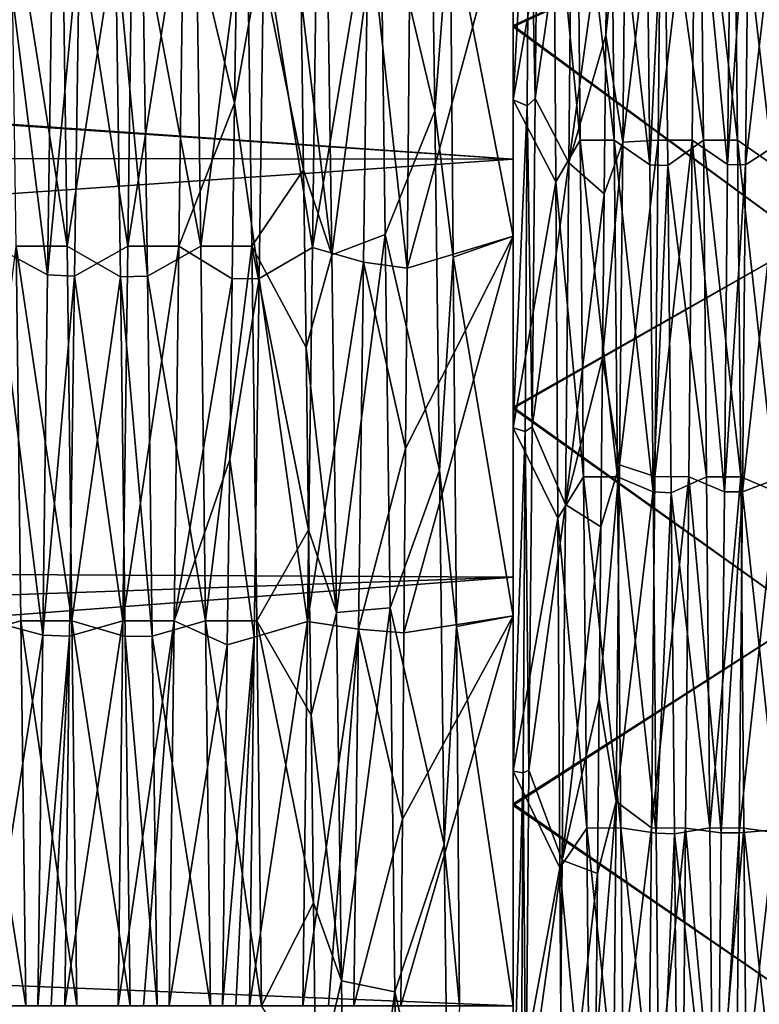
# Model space of a CAD drawing. Header units: millimetres. Extents: x -27 to 78, y -1 to 325.
# Tile 73 of 128: x 46.99 to 53, y 66.41 to 74.41. Entities that reach past the tile are written whole.
import ezdxf

# ---------------------------------------------------------------- set-up
doc = ezdxf.new("R2010")
doc.units = ezdxf.units.MM
doc.header["$LTSCALE"] = 65.185185
for name, color, linetype in [('105', 7, 'CONTINUOUS'), ('106', 7, 'CONTINUOUS'), ('115', 7, 'CONTINUOUS'), ('116', 7, 'CONTINUOUS'), ('117', 7, 'CONTINUOUS'), ('118', 7, 'CONTINUOUS'), ('120', 7, 'CONTINUOUS'), ('121', 7, 'CONTINUOUS'), ('122', 7, 'CONTINUOUS'), ('123', 7, 'CONTINUOUS'), ('14', 7, 'CONTINUOUS'), ('20', 7, 'CONTINUOUS'), ('207', 7, 'CONTINUOUS'), ('213', 7, 'CONTINUOUS'), ('214', 7, 'CONTINUOUS'), ('22', 7, 'CONTINUOUS'), ('226', 7, 'CONTINUOUS'), ('228', 7, 'CONTINUOUS'), ('229', 7, 'CONTINUOUS'), ('34', 7, 'CONTINUOUS'), ('37', 7, 'CONTINUOUS'), ('38', 7, 'CONTINUOUS'), ('39', 7, 'CONTINUOUS')]:
    doc.layers.add(name, color=color, linetype=linetype)

msp = doc.modelspace()

# ---------------------------------------------------------------- linework, layer by layer
at = {"layer": '105', "color": 7, "linetype": 'CONTINUOUS', "true_color": 0x96918c}
for points in [[(52.0847, 75.6984, 14.2316), (52.2311, 75.6922, 14.2357), (52.111, 73.2291, 15.568), (52.0847, 75.6984, 14.2316)], [(52.2311, 75.6922, 14.2357), (52.2575, 73.2228, 15.5708), (52.111, 73.2291, 15.568), (52.2311, 75.6922, 14.2357)], [(52.111, 73.2291, 15.568), (52.2575, 73.2228, 15.5708), (52.1374, 70.5735, 16.4798), (52.111, 73.2291, 15.568)], [(52.2575, 73.2228, 15.5708), (52.2838, 70.5672, 16.4813), (52.1374, 70.5735, 16.4798), (52.2575, 73.2228, 15.5708)], [(52.1374, 70.5735, 16.4798), (52.2838, 70.5672, 16.4813), (52.1636, 67.804, 16.9419), (52.1374, 70.5735, 16.4798)], [(52.2838, 70.5672, 16.4813), (52.3101, 67.7978, 16.9424), (52.1636, 67.804, 16.9419), (52.2838, 70.5672, 16.4813)], [(52.1636, 67.804, 16.9419), (52.3101, 67.7978, 16.9424), (52.19, 64.9961, 16.9419), (52.1636, 67.804, 16.9419)], [(52.3101, 67.7978, 16.9424), (52.3364, 64.9904, 16.9415), (52.19, 64.9961, 16.9419), (52.3101, 67.7978, 16.9424)]]:
    msp.add_3dface(points, dxfattribs=at)
at = {"layer": '106', "color": 7, "linetype": 'CONTINUOUS', "true_color": 0x96918c}
for points in [[(51.8909, 73.4122, -15.4864), (51.9169, 75.8427, -14.1363), (51.7535, 74.2819, -15.0624), (51.8909, 73.4122, -15.4864)], [(51.7535, 74.2819, -15.0624), (51.9169, 75.8427, -14.1363), (51.7669, 75.5138, -14.3505), (51.7535, 74.2819, -15.0624)], [(51.7402, 72.9945, -15.6688), (51.8909, 73.4122, -15.4864), (51.7535, 74.2819, -15.0624), (51.7402, 72.9945, -15.6688)], [(51.8648, 70.7942, -16.4223), (51.8909, 73.4122, -15.4864), (51.7269, 71.6606, -16.1656), (51.8648, 70.7942, -16.4223)], [(51.7269, 71.6606, -16.1656), (51.8909, 73.4122, -15.4864), (51.7402, 72.9945, -15.6688), (51.7269, 71.6606, -16.1656)], [(51.7136, 70.2894, -16.5491), (51.8648, 70.7942, -16.4223), (51.7269, 71.6606, -16.1656), (51.7136, 70.2894, -16.5491)], [(51.8388, 68.0587, -16.9189), (51.8648, 70.7942, -16.4223), (51.7002, 68.8908, -16.8165), (51.8388, 68.0587, -16.9189)], [(51.7002, 68.8908, -16.8165), (51.8648, 70.7942, -16.4223), (51.7136, 70.2894, -16.5491), (51.7002, 68.8908, -16.8165)], [(51.6869, 67.4746, -16.966), (51.8388, 68.0587, -16.9189), (51.7002, 68.8908, -16.8165), (51.6869, 67.4746, -16.966)], [(51.8127, 65.2788, -16.963), (51.8388, 68.0587, -16.9189), (51.6736, 66.0509, -16.9964), (51.8127, 65.2788, -16.963)], [(51.6736, 66.0509, -16.9964), (51.8388, 68.0587, -16.9189), (51.6869, 67.4746, -16.966), (51.6736, 66.0509, -16.9964)]]:
    msp.add_3dface(points, dxfattribs=at)
at = {"layer": '115', "color": 7, "linetype": 'CONTINUOUS', "true_color": 0x96918c}
for points in [[(51, 73.7577, 15.8781), (51, 75.5621, 16.9297), (51, 76.2281, 14.4795), (51, 73.7577, 15.8781)], [(51, 76.2281, -14.4796), (51, 75.5621, -16.9297), (51, 73.7577, -15.8781), (51, 76.2281, -14.4796)], [(51, 72.6503, 18.207), (51, 75.5621, 16.9297), (51, 73.7577, 15.8781), (51, 72.6503, 18.207)], [(51, 75.5621, -16.9297), (51, 72.6503, -18.207), (51, 73.7577, -15.8781), (51, 75.5621, -16.9297)], [(51, 71.0937, 16.8588), (51, 72.6503, 18.207), (51, 73.7577, 15.8781), (51, 71.0937, 16.8588)], [(51, 73.7577, -15.8781), (51, 72.6503, -18.207), (51, 71.0937, -16.8588), (51, 73.7577, -15.8781)], [(51, 69.5685, 18.9874), (51, 72.6503, 18.207), (51, 71.0937, 16.8588), (51, 69.5685, 18.9874)], [(51, 72.6503, -18.207), (51, 69.5685, -18.9874), (51, 71.0937, -16.8588), (51, 72.6503, -18.207)], [(51, 68.305, 17.396), (51, 69.5685, 18.9874), (51, 71.0937, 16.8588), (51, 68.305, 17.396)], [(51, 71.0937, -16.8588), (51, 69.5685, -18.9874), (51, 68.305, -17.396), (51, 71.0937, -16.8588)], [(51, 69.5685, -18.9874), (51, 66.4, -19.25), (51, 68.305, -17.396), (51, 69.5685, -18.9874)], [(51, 66.4, 19.25), (51, 69.5685, 18.9874), (51, 68.305, 17.396), (51, 66.4, 19.25)], [(51, 68.305, -17.396), (51, 66.4, -19.25), (51, 65.4684, -17.4751), (51, 68.305, -17.396)], [(51, 65.4684, 17.4751), (51, 66.4, 19.25), (51, 68.305, 17.396), (51, 65.4684, 17.4751)]]:
    msp.add_3dface(points, dxfattribs=at)
at = {"layer": '116', "color": 7, "linetype": 'CONTINUOUS', "true_color": 0x96918c}
for points in [[(51, 74.36, -19.3245), (51, 75.8544, -18.6388), (53.3818, 75.4516, -18.5674), (51, 74.36, -19.3245)], [(53.3818, 72.6086, -19.7011), (51, 74.36, -19.3245), (53.3818, 75.4516, -18.5674), (53.3818, 72.6086, -19.7011)], [(51, 71.2625, -20.3264), (51, 74.36, -19.3245), (53.3818, 72.6086, -19.7011), (51, 71.2625, -20.3264)], [(53.3818, 69.5591, -20.4128), (51, 71.2625, -20.3264), (53.3818, 72.6086, -19.7011), (53.3818, 69.5591, -20.4128)], [(51, 68.0408, -20.8349), (51, 71.2625, -20.3264), (53.3818, 69.5591, -20.4128), (51, 68.0408, -20.8349)], [(53.3818, 66.4, -20.6564), (51, 68.0408, -20.8349), (53.3818, 69.5591, -20.4128), (53.3818, 66.4, -20.6564)], [(51, 64.7731, -20.836), (51, 68.0408, -20.8349), (53.3818, 66.4, -20.6564), (51, 64.7731, -20.836)]]:
    msp.add_3dface(points, dxfattribs=at)
at = {"layer": '117', "color": 7, "linetype": 'CONTINUOUS', "true_color": 0x96918c}
for points in [[(51, 75.8452, 18.6434), (51, 74.35, 19.3286), (53.3818, 75.4516, 18.5674), (51, 75.8452, 18.6434)], [(53.3818, 75.4516, 18.5674), (51, 74.35, 19.3286), (53.3818, 72.6086, 19.7011), (53.3818, 75.4516, 18.5674)], [(51, 74.35, 19.3286), (51, 71.2505, 20.3292), (53.3818, 72.6086, 19.7011), (51, 74.35, 19.3286)], [(53.3818, 72.6086, 19.7011), (51, 71.2505, 20.3292), (53.3818, 69.5591, 20.4128), (53.3818, 72.6086, 19.7011)], [(51, 71.2505, 20.3292), (51, 68.0269, 20.836), (53.3818, 69.5591, 20.4128), (51, 71.2505, 20.3292)], [(53.3818, 69.5591, 20.4128), (51, 68.0269, 20.836), (53.3818, 66.4, 20.6564), (53.3818, 69.5591, 20.4128)], [(51, 68.0269, 20.836), (51, 64.7592, 20.8349), (53.3818, 66.4, 20.6564), (51, 68.0269, 20.836)]]:
    msp.add_3dface(points, dxfattribs=at)
at = {"layer": '118', "color": 7, "linetype": 'CONTINUOUS', "true_color": 0x96918c}
for points in [[(51, 73.7577, 15.8781), (51, 76.2281, 14.4795), (51.3306, 75.6408, 14.4706), (51, 73.7577, 15.8781)], [(51, 76.2281, -14.4796), (51, 73.7577, -15.8781), (51.1311, 76.1562, -14.3699), (51, 76.2281, -14.4796)], [(51.1311, 76.1562, -14.3699), (51, 73.7577, -15.8781), (51.1147, 73.7091, -15.7742), (51.1311, 76.1562, -14.3699)], [(51.3475, 73.0917, 15.7934), (51, 73.7577, 15.8781), (51.3306, 75.6408, 14.4706), (51.3475, 73.0917, 15.7934)], [(51, 71.0937, 16.8588), (51, 73.7577, 15.8781), (51.3475, 73.0917, 15.7934), (51, 71.0937, 16.8588)], [(51, 73.7577, -15.8781), (51, 71.0937, -16.8588), (51.1147, 73.7091, -15.7742), (51, 73.7577, -15.8781)], [(51.1147, 73.7091, -15.7742), (51, 71.0937, -16.8588), (51.0983, 71.0653, -16.7647), (51.1147, 73.7091, -15.7742)], [(51.3644, 70.36, 16.6718), (51, 71.0937, 16.8588), (51.3475, 73.0917, 15.7934), (51.3644, 70.36, 16.6718)], [(51, 68.305, 17.396), (51, 71.0937, 16.8588), (51.3644, 70.36, 16.6718), (51, 68.305, 17.396)], [(51, 71.0937, -16.8588), (51, 68.305, -17.396), (51.0983, 71.0653, -16.7647), (51, 71.0937, -16.8588)], [(51.0983, 71.0653, -16.7647), (51, 68.305, -17.396), (51.0819, 68.2929, -17.3149), (51.0983, 71.0653, -16.7647)], [(51.3813, 67.5225, 17.0819), (51, 68.305, 17.396), (51.3644, 70.36, 16.6718), (51.3813, 67.5225, 17.0819)], [(51, 65.4684, 17.4751), (51, 68.305, 17.396), (51.3813, 67.5225, 17.0819), (51, 65.4684, 17.4751)], [(51, 68.305, -17.396), (51, 65.4684, -17.4751), (51.0819, 68.2929, -17.3149), (51, 68.305, -17.396)], [(51.0819, 68.2929, -17.3149), (51, 65.4684, -17.4751), (51.0655, 65.4635, -17.4093), (51.0819, 68.2929, -17.3149)], [(51.3982, 64.6585, 17.0129), (51, 65.4684, 17.4751), (51.3813, 67.5225, 17.0819), (51.3982, 64.6585, 17.0129)]]:
    msp.add_3dface(points, dxfattribs=at)
at = {"layer": '120', "color": 7, "linetype": 'CONTINUOUS', "true_color": 0x96918c}
for points in [[(51.2069, 76.2384, -14.4726), (51.1311, 76.1562, -14.3699), (51.181, 73.7679, -15.8734), (51.2069, 76.2384, -14.4726)], [(51.1311, 76.1562, -14.3699), (51.1147, 73.7091, -15.7742), (51.181, 73.7679, -15.8734), (51.1311, 76.1562, -14.3699)], [(51.5461, 73.4294, 16.0261), (51.3306, 75.6408, 14.4706), (51.5197, 75.9716, 14.6504), (51.5461, 73.4294, 16.0261)], [(51.9169, 75.8427, -14.1363), (51.8909, 73.4122, -15.4864), (52.204, 75.9726, -14.6498), (51.9169, 75.8427, -14.1363)], [(52.204, 75.9726, -14.6498), (51.8909, 73.4122, -15.4864), (52.1777, 73.431, -16.0255), (52.204, 75.9726, -14.6498)], [(52.5461, 73.4299, 16.0259), (52.2311, 75.6922, 14.2357), (52.5197, 75.9718, 14.6503), (52.5461, 73.4299, 16.0259)], [(52.9153, 75.6997, -14.2308), (52.889, 73.2302, -15.5675), (53.2038, 75.9584, -14.659), (52.9153, 75.6997, -14.2308)], [(53.2038, 75.9584, -14.659), (52.889, 73.2302, -15.5675), (53.1775, 73.4155, -16.0322), (53.2038, 75.9584, -14.659)], [(51.3475, 73.0917, 15.7934), (51.3306, 75.6408, 14.4706), (51.5461, 73.4294, 16.0261), (51.3475, 73.0917, 15.7934)], [(52.2575, 73.2228, 15.5708), (52.2311, 75.6922, 14.2357), (52.5461, 73.4299, 16.0259), (52.2575, 73.2228, 15.5708)], [(51.181, 73.7679, -15.8734), (51.1147, 73.7091, -15.7742), (51.1552, 71.1031, -16.8562), (51.181, 73.7679, -15.8734)], [(51.1147, 73.7091, -15.7742), (51.0983, 71.0653, -16.7647), (51.1552, 71.1031, -16.8562), (51.1147, 73.7091, -15.7742)], [(51.5724, 70.6955, 16.9646), (51.3475, 73.0917, 15.7934), (51.5461, 73.4294, 16.0261), (51.5724, 70.6955, 16.9646)], [(51.8909, 73.4122, -15.4864), (51.8648, 70.7942, -16.4223), (52.1777, 73.431, -16.0255), (51.8909, 73.4122, -15.4864)], [(52.1777, 73.431, -16.0255), (51.8648, 70.7942, -16.4223), (52.1513, 70.6976, -16.9641), (52.1777, 73.431, -16.0255)], [(52.5724, 70.6963, 16.9644), (52.2575, 73.2228, 15.5708), (52.5461, 73.4299, 16.0259), (52.5724, 70.6963, 16.9644)], [(52.889, 73.2302, -15.5675), (52.8627, 70.5743, -16.4795), (53.1775, 73.4155, -16.0322), (52.889, 73.2302, -15.5675)], [(53.1775, 73.4155, -16.0322), (52.8627, 70.5743, -16.4795), (53.1512, 70.6813, -16.9682), (53.1775, 73.4155, -16.0322)], [(52.2838, 70.5672, 16.4813), (52.2575, 73.2228, 15.5708), (52.5724, 70.6963, 16.9644), (52.2838, 70.5672, 16.4813)], [(51.3644, 70.36, 16.6718), (51.3475, 73.0917, 15.7934), (51.5724, 70.6955, 16.9646), (51.3644, 70.36, 16.6718)], [(51.1552, 71.1031, -16.8562), (51.0983, 71.0653, -16.7647), (51.1293, 68.314, -17.395), (51.1552, 71.1031, -16.8562)], [(51.0983, 71.0653, -16.7647), (51.0819, 68.2929, -17.3149), (51.1293, 68.314, -17.395), (51.0983, 71.0653, -16.7647)], [(51.8648, 70.7942, -16.4223), (51.8388, 68.0587, -16.9189), (52.1513, 70.6976, -16.9641), (51.8648, 70.7942, -16.4223)], [(51.5987, 67.8444, 17.4403), (51.3644, 70.36, 16.6718), (51.5724, 70.6955, 16.9646), (51.5987, 67.8444, 17.4403)], [(52.1513, 70.6976, -16.9641), (51.8388, 68.0587, -16.9189), (52.125, 67.8469, -17.4401), (52.1513, 70.6976, -16.9641)], [(52.5987, 67.8454, 17.4402), (52.2838, 70.5672, 16.4813), (52.5724, 70.6963, 16.9644), (52.5987, 67.8454, 17.4402)], [(52.8627, 70.5743, -16.4795), (52.8364, 67.8044, -16.9419), (53.1512, 70.6813, -16.9682), (52.8627, 70.5743, -16.4795)], [(53.1512, 70.6813, -16.9682), (52.8364, 67.8044, -16.9419), (53.1249, 67.8303, -17.4415), (53.1512, 70.6813, -16.9682)], [(52.3101, 67.7978, 16.9424), (52.2838, 70.5672, 16.4813), (52.5987, 67.8454, 17.4402), (52.3101, 67.7978, 16.9424)], [(51.3813, 67.5225, 17.0819), (51.3644, 70.36, 16.6718), (51.5987, 67.8444, 17.4403), (51.3813, 67.5225, 17.0819)], [(51.0819, 68.2929, -17.3149), (51.0655, 65.4635, -17.4093), (51.1034, 65.4737, -17.4755), (51.0819, 68.2929, -17.3149)], [(51.1293, 68.314, -17.395), (51.0819, 68.2929, -17.3149), (51.1034, 65.4737, -17.4755), (51.1293, 68.314, -17.395)], [(51.8388, 68.0587, -16.9189), (51.8127, 65.2788, -16.963), (52.125, 67.8469, -17.4401), (51.8388, 68.0587, -16.9189)], [(51.625, 64.9542, 17.4402), (51.3813, 67.5225, 17.0819), (51.5987, 67.8444, 17.4403), (51.625, 64.9542, 17.4402)], [(52.125, 67.8469, -17.4401), (51.8127, 65.2788, -16.963), (52.0987, 64.9564, -17.4404), (52.125, 67.8469, -17.4401)], [(52.625, 64.9549, 17.4402), (52.3101, 67.7978, 16.9424), (52.5987, 67.8454, 17.4402), (52.625, 64.9549, 17.4402)], [(52.3364, 64.9904, 16.9415), (52.3101, 67.7978, 16.9424), (52.625, 64.9549, 17.4402), (52.3364, 64.9904, 16.9415)], [(52.8364, 67.8044, -16.9419), (52.81, 64.9962, -16.9419), (53.1249, 67.8303, -17.4415), (52.8364, 67.8044, -16.9419)], [(53.1249, 67.8303, -17.4415), (52.81, 64.9962, -16.9419), (53.0986, 64.9403, -17.439), (53.1249, 67.8303, -17.4415)], [(51.3982, 64.6585, 17.0129), (51.3813, 67.5225, 17.0819), (51.625, 64.9542, 17.4402), (51.3982, 64.6585, 17.0129)]]:
    msp.add_3dface(points, dxfattribs=at)
at = {"layer": '121', "color": 7, "linetype": 'CONTINUOUS', "true_color": 0x96918c}
for points in [[(52.0847, 75.6984, 14.2316), (52.111, 73.2291, 15.568), (51.796, 75.9719, 14.6502), (52.0847, 75.6984, 14.2316)], [(51.796, 75.9719, 14.6502), (52.111, 73.2291, 15.568), (51.8223, 73.4298, 16.026), (51.796, 75.9719, 14.6502)], [(52.4539, 73.4295, -16.0261), (52.7426, 73.2308, -15.5673), (52.4803, 75.9718, -14.6503), (52.4539, 73.4295, -16.0261)], [(52.7426, 73.2308, -15.5673), (52.7689, 75.6997, -14.2308), (52.4803, 75.9718, -14.6503), (52.7426, 73.2308, -15.5673)], [(53.0847, 75.6985, 14.2316), (53.111, 73.229, 15.5681), (52.796, 75.9724, 14.6499), (53.0847, 75.6985, 14.2316)], [(52.796, 75.9724, 14.6499), (53.111, 73.229, 15.5681), (52.8223, 73.4301, 16.0259), (52.796, 75.9724, 14.6499)], [(51.4521, 73.2455, -16.1056), (51.7669, 75.5138, -14.3505), (51.4787, 75.8291, -14.7425), (51.4521, 73.2455, -16.1056)], [(51.7535, 74.2819, -15.0624), (51.7669, 75.5138, -14.3505), (51.4521, 73.2455, -16.1056), (51.7535, 74.2819, -15.0624)], [(51.7402, 72.9945, -15.6688), (51.7535, 74.2819, -15.0624), (51.4521, 73.2455, -16.1056), (51.7402, 72.9945, -15.6688)], [(52.111, 73.2291, 15.568), (52.1374, 70.5735, 16.4798), (51.8223, 73.4298, 16.026), (52.111, 73.2291, 15.568)], [(51.8223, 73.4298, 16.026), (52.1374, 70.5735, 16.4798), (51.8487, 70.6959, 16.9645), (51.8223, 73.4298, 16.026)], [(52.4276, 70.6955, -16.9646), (52.7163, 70.5755, -16.4792), (52.4539, 73.4295, -16.0261), (52.4276, 70.6955, -16.9646)], [(52.7163, 70.5755, -16.4792), (52.7426, 73.2308, -15.5673), (52.4539, 73.4295, -16.0261), (52.7163, 70.5755, -16.4792)], [(53.111, 73.229, 15.5681), (53.1374, 70.5732, 16.4798), (52.8223, 73.4301, 16.0259), (53.111, 73.229, 15.5681)], [(52.8223, 73.4301, 16.0259), (53.1374, 70.5732, 16.4798), (52.8487, 70.6957, 16.9646), (52.8223, 73.4301, 16.0259)], [(51.4255, 70.4712, -17.0198), (51.7402, 72.9945, -15.6688), (51.4521, 73.2455, -16.1056), (51.4255, 70.4712, -17.0198)], [(51.7269, 71.6606, -16.1656), (51.7402, 72.9945, -15.6688), (51.4255, 70.4712, -17.0198), (51.7269, 71.6606, -16.1656)], [(51.7136, 70.2894, -16.5491), (51.7269, 71.6606, -16.1656), (51.4255, 70.4712, -17.0198), (51.7136, 70.2894, -16.5491)], [(52.1374, 70.5735, 16.4798), (52.1636, 67.804, 16.9419), (51.8487, 70.6959, 16.9645), (52.1374, 70.5735, 16.4798)], [(51.8487, 70.6959, 16.9645), (52.1636, 67.804, 16.9419), (51.875, 67.8447, 17.4403), (51.8487, 70.6959, 16.9645)], [(52.4013, 67.8442, -17.4403), (52.69, 67.8062, -16.9417), (52.4276, 70.6955, -16.9646), (52.4013, 67.8442, -17.4403)], [(52.69, 67.8062, -16.9417), (52.7163, 70.5755, -16.4792), (52.4276, 70.6955, -16.9646), (52.69, 67.8062, -16.9417)], [(53.1374, 70.5732, 16.4798), (53.1637, 67.8035, 16.942), (52.8487, 70.6957, 16.9646), (53.1374, 70.5732, 16.4798)], [(52.8487, 70.6957, 16.9646), (53.1637, 67.8035, 16.942), (52.875, 67.8442, 17.4403), (52.8487, 70.6957, 16.9646)], [(51.3989, 67.5835, -17.4599), (51.7136, 70.2894, -16.5491), (51.4255, 70.4712, -17.0198), (51.3989, 67.5835, -17.4599)], [(51.7002, 68.8908, -16.8165), (51.7136, 70.2894, -16.5491), (51.3989, 67.5835, -17.4599), (51.7002, 68.8908, -16.8165)], [(51.6869, 67.4746, -16.966), (51.7002, 68.8908, -16.8165), (51.3989, 67.5835, -17.4599), (51.6869, 67.4746, -16.966)], [(52.1636, 67.804, 16.9419), (52.19, 64.9961, 16.9419), (51.875, 67.8447, 17.4403), (52.1636, 67.804, 16.9419)], [(51.875, 67.8447, 17.4403), (52.19, 64.9961, 16.9419), (51.9013, 64.9542, 17.4402), (51.875, 67.8447, 17.4403)], [(52.375, 64.9536, -17.4401), (52.6637, 64.9982, -16.9421), (52.4013, 67.8442, -17.4403), (52.375, 64.9536, -17.4401)], [(52.6637, 64.9982, -16.9421), (52.69, 67.8062, -16.9417), (52.4013, 67.8442, -17.4403), (52.6637, 64.9982, -16.9421)], [(53.1637, 67.8035, 16.942), (53.19, 64.9954, 16.9419), (52.875, 67.8442, 17.4403), (53.1637, 67.8035, 16.942)], [(52.875, 67.8442, 17.4403), (53.19, 64.9954, 16.9419), (52.9013, 64.9532, 17.4401), (52.875, 67.8442, 17.4403)], [(51.3723, 64.6628, -17.4136), (51.6869, 67.4746, -16.966), (51.3989, 67.5835, -17.4599), (51.3723, 64.6628, -17.4136)], [(51.6736, 66.0509, -16.9964), (51.6869, 67.4746, -16.966), (51.3723, 64.6628, -17.4136), (51.6736, 66.0509, -16.9964)]]:
    msp.add_3dface(points, dxfattribs=at)
at = {"layer": '122', "color": 7, "linetype": 'CONTINUOUS', "true_color": 0x96918c}
for points in [[(51.5197, 75.9716, 14.6504), (51.796, 75.9719, 14.6502), (51.8223, 73.4298, 16.026), (51.5197, 75.9716, 14.6504)], [(51.5461, 73.4294, 16.0261), (51.5197, 75.9716, 14.6504), (51.8223, 73.4298, 16.026), (51.5461, 73.4294, 16.0261)], [(51.5461, 73.4294, 16.0261), (51.8223, 73.4298, 16.026), (51.8487, 70.6959, 16.9645), (51.5461, 73.4294, 16.0261)], [(51.5724, 70.6955, 16.9646), (51.5461, 73.4294, 16.0261), (51.8487, 70.6959, 16.9645), (51.5724, 70.6955, 16.9646)], [(51.5724, 70.6955, 16.9646), (51.8487, 70.6959, 16.9645), (51.875, 67.8447, 17.4403), (51.5724, 70.6955, 16.9646)], [(51.5987, 67.8444, 17.4403), (51.5724, 70.6955, 16.9646), (51.875, 67.8447, 17.4403), (51.5987, 67.8444, 17.4403)], [(51.5987, 67.8444, 17.4403), (51.875, 67.8447, 17.4403), (51.9013, 64.9542, 17.4402), (51.5987, 67.8444, 17.4403)], [(51.625, 64.9542, 17.4402), (51.5987, 67.8444, 17.4403), (51.9013, 64.9542, 17.4402), (51.625, 64.9542, 17.4402)]]:
    msp.add_3dface(points, dxfattribs=at)
at = {"layer": '123', "color": 7, "linetype": 'CONTINUOUS', "true_color": 0x96918c}
for points in [[(51.2069, 76.2384, -14.4726), (51.181, 73.7679, -15.8734), (51.4787, 75.8291, -14.7425), (51.2069, 76.2384, -14.4726)], [(51.181, 73.7679, -15.8734), (51.4521, 73.2455, -16.1056), (51.4787, 75.8291, -14.7425), (51.181, 73.7679, -15.8734)], [(51.181, 73.7679, -15.8734), (51.1552, 71.1031, -16.8562), (51.4521, 73.2455, -16.1056), (51.181, 73.7679, -15.8734)], [(51.1552, 71.1031, -16.8562), (51.4255, 70.4712, -17.0198), (51.4521, 73.2455, -16.1056), (51.1552, 71.1031, -16.8562)], [(51.1552, 71.1031, -16.8562), (51.1293, 68.314, -17.395), (51.4255, 70.4712, -17.0198), (51.1552, 71.1031, -16.8562)], [(51.1293, 68.314, -17.395), (51.3989, 67.5835, -17.4599), (51.4255, 70.4712, -17.0198), (51.1293, 68.314, -17.395)], [(51.1293, 68.314, -17.395), (51.1034, 65.4737, -17.4755), (51.3989, 67.5835, -17.4599), (51.1293, 68.314, -17.395)], [(51.1034, 65.4737, -17.4755), (51.3723, 64.6628, -17.4136), (51.3989, 67.5835, -17.4599), (51.1034, 65.4737, -17.4755)]]:
    msp.add_3dface(points, dxfattribs=at)
at = {"layer": '14', "color": 7, "linetype": 'CONTINUOUS', "true_color": 0x96918c}
for points in [[(51, 76.5006, 19.8252), (5, 76.3906, 19.8809), (5, 73.3311, 21.1428), (51, 76.5006, 19.8252)], [(51, 73.2767, 21.1606), (51, 76.5006, 19.8252), (5, 73.3311, 21.1428), (51, 73.2767, 21.1606)], [(51, 76.5004, -19.8253), (51, 73.2766, -21.1606), (5, 76.4714, -19.8401), (51, 76.5004, -19.8253)], [(51, 73.2766, -21.1606), (5, 76.3906, -19.8809), (5, 76.4714, -19.8401), (51, 73.2766, -21.1606)], [(5, 73.3311, -21.1428), (5, 76.3906, -19.8809), (51, 73.2766, -21.1606), (5, 73.3311, -21.1428)], [(5, 70.1165, -21.9374), (5, 73.3311, -21.1428), (51, 73.2766, -21.1606), (5, 70.1165, -21.9374)], [(5, 70.1165, 21.9374), (51, 73.2767, 21.1606), (5, 73.3311, 21.1428), (5, 70.1165, 21.9374)], [(51, 73.2767, 21.1606), (5, 70.1165, 21.9374), (51, 69.8804, 21.9761), (51, 73.2767, 21.1606)], [(51, 69.8803, -21.9761), (5, 70.1165, -21.9374), (51, 73.2766, -21.1606), (51, 69.8803, -21.9761)], [(5, 68.2654, -22.1717), (5, 70.1165, -21.9374), (51, 69.8803, -21.9761), (5, 68.2654, -22.1717)], [(51, 69.8804, 21.9761), (5, 70.1165, 21.9374), (5, 68.2654, 22.1717), (51, 69.8804, 21.9761)], [(51, 66.4, 22.25), (51, 69.8804, 21.9761), (5, 66.4, 22.25), (51, 66.4, 22.25)], [(5, 66.4, 22.25), (51, 69.8804, 21.9761), (5, 68.2654, 22.1717), (5, 66.4, 22.25)], [(51, 66.4, -22.25), (5, 68.2654, -22.1717), (51, 69.8803, -21.9761), (51, 66.4, -22.25)], [(5, 66.4, -22.25), (5, 68.2654, -22.1717), (51, 66.4, -22.25), (5, 66.4, -22.25)]]:
    msp.add_3dface(points, dxfattribs=at)
at = {"layer": '20', "color": 7, "linetype": 'CONTINUOUS', "true_color": 0x96918c}
for points in [[(49.5281, 72.4975, 17.2013), (49.2796, 74.5836, 16.3123), (49.4888, 75.2361, 15.9683), (49.5281, 72.4975, 17.2013)], [(48.7592, 75.1025, -16.0415), (48.7392, 73.7288, -16.7138), (48.9774, 75.0574, -16.0658), (48.7592, 75.1025, -16.0415)], [(48.9774, 75.0574, -16.0658), (48.7392, 73.7288, -16.7138), (48.9381, 72.3052, -17.2682), (48.9774, 75.0574, -16.0658)], [(49.2996, 73.189, 16.9402), (49.2796, 74.5836, 16.3123), (49.5281, 72.4975, 17.2013), (49.2996, 73.189, 16.9402)], [(48.7392, 73.7288, -16.7138), (48.7192, 72.3036, -17.2688), (48.9381, 72.3052, -17.2682), (48.7392, 73.7288, -16.7138)], [(49.3196, 71.7468, 17.4492), (49.2996, 73.189, 16.9402), (49.5281, 72.4975, 17.2013), (49.3196, 71.7468, 17.4492)], [(49.5675, 69.5937, 17.9684), (49.3196, 71.7468, 17.4492), (49.5281, 72.4975, 17.2013), (49.5675, 69.5937, 17.9684)], [(48.7192, 72.3036, -17.2688), (48.6992, 70.8369, -17.7024), (48.9381, 72.3052, -17.2682), (48.7192, 72.3036, -17.2688)], [(48.9381, 72.3052, -17.2682), (48.6992, 70.8369, -17.7024), (48.8988, 69.3931, -18.0029), (48.9381, 72.3052, -17.2682)], [(49.3396, 70.2669, 17.8356), (49.3196, 71.7468, 17.4492), (49.5675, 69.5937, 17.9684), (49.3396, 70.2669, 17.8356)], [(48.6992, 70.8369, -17.7024), (48.6791, 69.3322, -18.0129), (48.8988, 69.3931, -18.0029), (48.6992, 70.8369, -17.7024)], [(49.3596, 68.7601, 18.0968), (49.3396, 70.2669, 17.8356), (49.5675, 69.5937, 17.9684), (49.3596, 68.7601, 18.0968)], [(49.6067, 66.6034, 18.2489), (49.3596, 68.7601, 18.0968), (49.5675, 69.5937, 17.9684), (49.6067, 66.6034, 18.2489)], [(48.6791, 69.3322, -18.0129), (48.6406, 66.4, -18.25), (48.8988, 69.3931, -18.0029), (48.6791, 69.3322, -18.0129)], [(48.8988, 69.3931, -18.0029), (48.6406, 66.4, -18.25), (48.75, 66.4, -18.25), (48.8988, 69.3931, -18.0029)], [(48.8595, 66.4, -18.25), (48.8988, 69.3931, -18.0029), (48.75, 66.4, -18.25), (48.8595, 66.4, -18.25)], [(49.3796, 67.2369, 18.2308), (49.3596, 68.7601, 18.0968), (49.6067, 66.6034, 18.2489), (49.3796, 67.2369, 18.2308)], [(49.3996, 65.7078, 18.2369), (49.3796, 67.2369, 18.2308), (49.6067, 66.6034, 18.2489), (49.3996, 65.7078, 18.2369)], [(49.6461, 63.6126, 18.0359), (49.3996, 65.7078, 18.2369), (49.6067, 66.6034, 18.2489), (49.6461, 63.6126, 18.0359)]]:
    msp.add_3dface(points, dxfattribs=at)
at = {"layer": '207', "color": 7, "linetype": 'CONTINUOUS', "true_color": 0x96918c}
for points in [[(47.2591, 75.097, -16.0444), (47.2196, 72.3355, -17.2578), (47.4779, 75.0848, -16.0511), (47.2591, 75.097, -16.0444)], [(47.2196, 72.3355, -17.2578), (47.4384, 72.3247, -17.2615), (47.4779, 75.0848, -16.0511), (47.2196, 72.3355, -17.2578)], [(47.7722, 75.0784, 16.0545), (47.9911, 75.0846, 16.0512), (48.0305, 72.3248, 17.2615), (47.7722, 75.0784, 16.0545)], [(47.8117, 72.3193, 17.2634), (47.7722, 75.0784, 16.0545), (48.0305, 72.3248, 17.2615), (47.8117, 72.3193, 17.2634)], [(47.2196, 72.3355, -17.2578), (47.1801, 69.41, -18.0001), (47.4384, 72.3247, -17.2615), (47.2196, 72.3355, -17.2578)], [(47.1801, 69.41, -18.0001), (47.3989, 69.4032, -18.0012), (47.4384, 72.3247, -17.2615), (47.1801, 69.41, -18.0001)], [(47.8117, 72.3193, 17.2634), (48.0305, 72.3248, 17.2615), (48.07, 69.4034, 18.0012), (47.8117, 72.3193, 17.2634)], [(47.8511, 69.3999, 18.0018), (47.8117, 72.3193, 17.2634), (48.07, 69.4034, 18.0012), (47.8511, 69.3999, 18.0018)], [(47.1801, 69.41, -18.0001), (47.1406, 66.4, -18.25), (47.3989, 69.4032, -18.0012), (47.1801, 69.41, -18.0001)], [(47.3989, 69.4032, -18.0012), (47.1406, 66.4, -18.25), (47.25, 66.4, -18.25), (47.3989, 69.4032, -18.0012)], [(47.3594, 66.4, -18.25), (47.3989, 69.4032, -18.0012), (47.25, 66.4, -18.25), (47.3594, 66.4, -18.25)], [(48.1094, 66.4, 18.25), (47.8511, 69.3999, 18.0018), (48.07, 69.4034, 18.0012), (48.1094, 66.4, 18.25)], [(48.1094, 66.4, 18.25), (47.8906, 66.4, 18.25), (47.8511, 69.3999, 18.0018), (48.1094, 66.4, 18.25)]]:
    msp.add_3dface(points, dxfattribs=at)
at = {"layer": '213', "color": 7, "linetype": 'CONTINUOUS', "true_color": 0x96918c}
for points in [[(48.3259, 75.4426, -16.7102), (47.9109, 75.443, -16.71), (47.8714, 72.5693, -17.9705), (48.3259, 75.4426, -16.7102)], [(48.2865, 72.569, -17.9706), (48.3259, 75.4426, -16.7102), (47.8714, 72.5693, -17.9705), (48.2865, 72.569, -17.9706)], [(48.8391, 75.4426, 16.7102), (48.4635, 72.5693, 17.9705), (48.424, 75.443, 16.71), (48.8391, 75.4426, 16.7102)], [(48.8391, 75.4426, 16.7102), (48.8786, 72.569, 17.9706), (48.4635, 72.5693, 17.9705), (48.8391, 75.4426, 16.7102)], [(48.2865, 72.569, -17.9706), (47.8714, 72.5693, -17.9705), (47.8319, 69.5273, -18.7409), (48.2865, 72.569, -17.9706)], [(48.247, 69.5271, -18.7409), (48.2865, 72.569, -17.9706), (47.8319, 69.5273, -18.7409), (48.247, 69.5271, -18.7409)], [(48.8786, 72.569, 17.9706), (48.503, 69.5273, 18.7409), (48.4635, 72.5693, 17.9705), (48.8786, 72.569, 17.9706)], [(48.8786, 72.569, 17.9706), (48.9181, 69.5271, 18.7409), (48.503, 69.5273, 18.7409), (48.8786, 72.569, 17.9706)], [(48.247, 69.5271, -18.7409), (47.8319, 69.5273, -18.7409), (47.7924, 66.4, -19), (48.247, 69.5271, -18.7409)], [(48.247, 69.5271, -18.7409), (47.7924, 66.4, -19), (48, 66.4, -19), (48.247, 69.5271, -18.7409)], [(48.2076, 66.4, -19), (48.247, 69.5271, -18.7409), (48, 66.4, -19), (48.2076, 66.4, -19)], [(48.9181, 69.5271, 18.7409), (48.9576, 66.4, 19), (48.503, 69.5273, 18.7409), (48.9181, 69.5271, 18.7409)], [(48.9576, 66.4, 19), (48.5425, 66.4, 19), (48.503, 69.5273, 18.7409), (48.9576, 66.4, 19)]]:
    msp.add_3dface(points, dxfattribs=at)
at = {"layer": '214', "color": 7, "linetype": 'CONTINUOUS', "true_color": 0x96918c}
for points in [[(47.3391, 75.4426, 16.7102), (47.3786, 72.5688, 17.9707), (46.9241, 75.4414, 16.7109), (47.3391, 75.4426, 16.7102)], [(47.3786, 72.5688, 17.9707), (46.9635, 72.568, 17.971), (46.9241, 75.4414, 16.7109), (47.3786, 72.5688, 17.9707)], [(47.3786, 72.5688, 17.9707), (47.4181, 69.527, 18.7409), (46.9635, 72.568, 17.971), (47.3786, 72.5688, 17.9707)], [(47.4181, 69.527, 18.7409), (47.003, 69.5265, 18.741), (46.9635, 72.568, 17.971), (47.4181, 69.527, 18.7409)], [(47.4181, 69.527, 18.7409), (47.4575, 66.4, 19), (47.003, 69.5265, 18.741), (47.4181, 69.527, 18.7409)], [(47.4575, 66.4, 19), (47.0425, 66.4, 19), (47.003, 69.5265, 18.741), (47.4575, 66.4, 19)]]:
    msp.add_3dface(points, dxfattribs=at)
at = {"layer": '22', "color": 7, "linetype": 'CONTINUOUS', "true_color": 0x96918c}
for points in [[(51, 76.5004, -19.8253), (51, 79.4785, -18.0004), (51, 74.36, -19.3245), (51, 76.5004, -19.8253)], [(51, 74.36, -19.3245), (51, 79.4785, -18.0004), (51, 75.8544, -18.6388), (51, 74.36, -19.3245)], [(51, 76.5006, 19.8252), (51, 73.2767, 21.1606), (51, 71.2505, 20.3292), (51, 76.5006, 19.8252)], [(51, 75.8452, 18.6434), (51, 76.5006, 19.8252), (51, 74.35, 19.3286), (51, 75.8452, 18.6434)], [(51, 74.35, 19.3286), (51, 76.5006, 19.8252), (51, 71.2505, 20.3292), (51, 74.35, 19.3286)], [(51, 73.2766, -21.1606), (51, 76.5004, -19.8253), (51, 68.0408, -20.8349), (51, 73.2766, -21.1606)], [(51, 68.0408, -20.8349), (51, 76.5004, -19.8253), (51, 71.2625, -20.3264), (51, 68.0408, -20.8349)], [(51, 71.2625, -20.3264), (51, 76.5004, -19.8253), (51, 74.36, -19.3245), (51, 71.2625, -20.3264)], [(51, 73.2767, 21.1606), (51, 69.8804, 21.9761), (51, 59.5239, 21.1608), (51, 73.2767, 21.1606)], [(51, 73.2767, 21.1606), (51, 59.5239, 21.1608), (51, 64.7592, 20.8349), (51, 73.2767, 21.1606)], [(51, 71.2505, 20.3292), (51, 73.2767, 21.1606), (51, 68.0269, 20.836), (51, 71.2505, 20.3292)], [(51, 68.0269, 20.836), (51, 73.2767, 21.1606), (51, 64.7592, 20.8349), (51, 68.0269, 20.836)], [(51, 69.8803, -21.9761), (51, 73.2766, -21.1606), (51, 62.9196, -21.976), (51, 69.8803, -21.9761)], [(51, 73.2766, -21.1606), (51, 59.5239, -21.1608), (51, 62.9196, -21.976), (51, 73.2766, -21.1606)], [(51, 59.5239, -21.1608), (51, 73.2766, -21.1606), (51, 64.7731, -20.836), (51, 59.5239, -21.1608)], [(51, 64.7731, -20.836), (51, 73.2766, -21.1606), (51, 68.0408, -20.8349), (51, 64.7731, -20.836)], [(51, 69.8804, 21.9761), (51, 66.4, 22.25), (51, 62.9196, 21.976), (51, 69.8804, 21.9761)], [(51, 69.8804, 21.9761), (51, 62.9196, 21.976), (51, 59.5239, 21.1608), (51, 69.8804, 21.9761)], [(51, 66.4, -22.25), (51, 69.8803, -21.9761), (51, 62.9196, -21.976), (51, 66.4, -22.25)]]:
    msp.add_3dface(points, dxfattribs=at)
at = {"layer": '226', "color": 7, "linetype": 'CONTINUOUS', "true_color": 0x96918c}
for points in [[(52.889, 73.2302, -15.5675), (52.9153, 75.6997, -14.2308), (52.7426, 73.2308, -15.5673), (52.889, 73.2302, -15.5675)], [(52.9153, 75.6997, -14.2308), (52.7689, 75.6997, -14.2308), (52.7426, 73.2308, -15.5673), (52.9153, 75.6997, -14.2308)], [(52.889, 73.2302, -15.5675), (52.7426, 73.2308, -15.5673), (52.7163, 70.5755, -16.4792), (52.889, 73.2302, -15.5675)], [(52.8627, 70.5743, -16.4795), (52.889, 73.2302, -15.5675), (52.7163, 70.5755, -16.4792), (52.8627, 70.5743, -16.4795)], [(52.8627, 70.5743, -16.4795), (52.7163, 70.5755, -16.4792), (52.69, 67.8062, -16.9417), (52.8627, 70.5743, -16.4795)], [(52.8364, 67.8044, -16.9419), (52.8627, 70.5743, -16.4795), (52.69, 67.8062, -16.9417), (52.8364, 67.8044, -16.9419)], [(52.8364, 67.8044, -16.9419), (52.69, 67.8062, -16.9417), (52.6637, 64.9982, -16.9421), (52.8364, 67.8044, -16.9419)], [(52.81, 64.9962, -16.9419), (52.8364, 67.8044, -16.9419), (52.6637, 64.9982, -16.9421), (52.81, 64.9962, -16.9419)]]:
    msp.add_3dface(points, dxfattribs=at)
at = {"layer": '228', "color": 7, "linetype": 'CONTINUOUS', "true_color": 0x96918c}
for points in [[(52.5197, 75.9718, 14.6503), (52.796, 75.9724, 14.6499), (52.8223, 73.4301, 16.0259), (52.5197, 75.9718, 14.6503)], [(52.5461, 73.4299, 16.0259), (52.5197, 75.9718, 14.6503), (52.8223, 73.4301, 16.0259), (52.5461, 73.4299, 16.0259)], [(52.5461, 73.4299, 16.0259), (52.8223, 73.4301, 16.0259), (52.8487, 70.6957, 16.9646), (52.5461, 73.4299, 16.0259)], [(52.5724, 70.6963, 16.9644), (52.5461, 73.4299, 16.0259), (52.8487, 70.6957, 16.9646), (52.5724, 70.6963, 16.9644)], [(52.5987, 67.8454, 17.4402), (52.5724, 70.6963, 16.9644), (52.8487, 70.6957, 16.9646), (52.5987, 67.8454, 17.4402)], [(52.5987, 67.8454, 17.4402), (52.8487, 70.6957, 16.9646), (52.875, 67.8442, 17.4403), (52.5987, 67.8454, 17.4402)], [(52.625, 64.9549, 17.4402), (52.5987, 67.8454, 17.4402), (52.875, 67.8442, 17.4403), (52.625, 64.9549, 17.4402)], [(52.625, 64.9549, 17.4402), (52.875, 67.8442, 17.4403), (52.9013, 64.9532, 17.4401), (52.625, 64.9549, 17.4402)]]:
    msp.add_3dface(points, dxfattribs=at)
at = {"layer": '229', "color": 7, "linetype": 'CONTINUOUS', "true_color": 0x96918c}
for points in [[(52.204, 75.9726, -14.6498), (52.1777, 73.431, -16.0255), (52.4803, 75.9718, -14.6503), (52.204, 75.9726, -14.6498)], [(52.1777, 73.431, -16.0255), (52.4539, 73.4295, -16.0261), (52.4803, 75.9718, -14.6503), (52.1777, 73.431, -16.0255)], [(52.1777, 73.431, -16.0255), (52.1513, 70.6976, -16.9641), (52.4539, 73.4295, -16.0261), (52.1777, 73.431, -16.0255)], [(52.1513, 70.6976, -16.9641), (52.4276, 70.6955, -16.9646), (52.4539, 73.4295, -16.0261), (52.1513, 70.6976, -16.9641)], [(52.1513, 70.6976, -16.9641), (52.125, 67.8469, -17.4401), (52.4276, 70.6955, -16.9646), (52.1513, 70.6976, -16.9641)], [(52.125, 67.8469, -17.4401), (52.4013, 67.8442, -17.4403), (52.4276, 70.6955, -16.9646), (52.125, 67.8469, -17.4401)], [(52.125, 67.8469, -17.4401), (52.0987, 64.9564, -17.4404), (52.4013, 67.8442, -17.4403), (52.125, 67.8469, -17.4401)], [(52.0987, 64.9564, -17.4404), (52.375, 64.9536, -17.4401), (52.4013, 67.8442, -17.4403), (52.0987, 64.9564, -17.4404)]]:
    msp.add_3dface(points, dxfattribs=at)
at = {"layer": '34', "color": 7, "linetype": 'CONTINUOUS', "true_color": 0x96918c}
for points in [[(50.1643, 75.183, -16.1848), (50.1393, 72.3917, -17.3858), (51, 75.5621, -16.9297), (50.1643, 75.183, -16.1848)], [(51, 75.5621, -16.9297), (50.1393, 72.3917, -17.3858), (51, 72.6503, -18.207), (51, 75.5621, -16.9297)], [(51, 72.6503, 18.207), (50.4897, 75.2931, 16.4952), (51, 75.5621, 16.9297), (51, 72.6503, 18.207)], [(50.5147, 72.4795, 17.7525), (50.4897, 75.2931, 16.4952), (51, 72.6503, 18.207), (50.5147, 72.4795, 17.7525)], [(50.1268, 70.9274, -17.8104), (50.1142, 69.43, -18.1125), (51, 72.6503, -18.207), (50.1268, 70.9274, -17.8104)], [(51, 72.6503, -18.207), (50.1142, 69.43, -18.1125), (51, 69.5685, -18.9874), (51, 72.6503, -18.207)], [(50.1393, 72.3917, -17.3858), (50.1268, 70.9274, -17.8104), (51, 72.6503, -18.207), (50.1393, 72.3917, -17.3858)], [(51, 69.5685, 18.9874), (50.5147, 72.4795, 17.7525), (51, 72.6503, 18.207), (51, 69.5685, 18.9874)], [(50.5396, 69.4813, 18.5353), (50.5147, 72.4795, 17.7525), (51, 69.5685, 18.9874), (50.5396, 69.4813, 18.5353)], [(50.0889, 66.4, -18.3389), (51, 66.4, -19.25), (51, 69.5685, -18.9874), (50.0889, 66.4, -18.3389)], [(50.1016, 67.9165, -18.2888), (50.0889, 66.4, -18.3389), (51, 69.5685, -18.9874), (50.1016, 67.9165, -18.2888)], [(50.1142, 69.43, -18.1125), (50.1016, 67.9165, -18.2888), (51, 69.5685, -18.9874), (50.1142, 69.43, -18.1125)], [(51, 66.4, 19.25), (50.5396, 69.4813, 18.5353), (51, 69.5685, 18.9874), (51, 66.4, 19.25)], [(50.5646, 66.4, 18.8146), (50.5396, 69.4813, 18.5353), (51, 66.4, 19.25), (50.5646, 66.4, 18.8146)]]:
    msp.add_3dface(points, dxfattribs=at)
at = {"layer": '37', "color": 7, "linetype": 'CONTINUOUS', "true_color": 0x96918c}
for points in [[(50.3252, 76.3992, 16.156), (50.4897, 75.2931, 16.4952), (50.3638, 73.6676, 17.5551), (50.3252, 76.3992, 16.156)], [(46.7865, 72.5686, -17.9708), (47.2196, 72.3355, -17.2578), (46.8259, 75.4421, -16.7105), (46.7865, 72.5686, -17.9708)], [(47.2196, 72.3355, -17.2578), (47.2591, 75.097, -16.0444), (46.8259, 75.4421, -16.7105), (47.2196, 72.3355, -17.2578)], [(47.3391, 75.4426, 16.7102), (47.7722, 75.0784, 16.0545), (47.3786, 72.5688, 17.9707), (47.3391, 75.4426, 16.7102)], [(48.2865, 72.569, -17.9706), (48.7392, 73.7288, -16.7138), (48.3259, 75.4426, -16.7102), (48.2865, 72.569, -17.9706)], [(48.7392, 73.7288, -16.7138), (48.7592, 75.1025, -16.0415), (48.3259, 75.4426, -16.7102), (48.7392, 73.7288, -16.7138)], [(49.2796, 74.5836, 16.3123), (49.2996, 73.189, 16.9402), (48.8391, 75.4426, 16.7102), (49.2796, 74.5836, 16.3123)], [(48.8391, 75.4426, 16.7102), (49.2996, 73.189, 16.9402), (48.8786, 72.569, 17.9706), (48.8391, 75.4426, 16.7102)], [(49.7848, 72.4381, -18.015), (50.1393, 72.3917, -17.3858), (49.8233, 75.2598, -16.8079), (49.7848, 72.4381, -18.015)], [(50.1393, 72.3917, -17.3858), (50.1643, 75.183, -16.1848), (49.8233, 75.2598, -16.8079), (50.1393, 72.3917, -17.3858)], [(50.4897, 75.2931, 16.4952), (50.5147, 72.4795, 17.7525), (50.3638, 73.6676, 17.5551), (50.4897, 75.2931, 16.4952)], [(47.7722, 75.0784, 16.0545), (47.8117, 72.3193, 17.2634), (47.3786, 72.5688, 17.9707), (47.7722, 75.0784, 16.0545)], [(48.7192, 72.3036, -17.2688), (48.7392, 73.7288, -16.7138), (48.2865, 72.569, -17.9706), (48.7192, 72.3036, -17.2688)], [(50.3638, 73.6676, 17.5551), (50.5147, 72.4795, 17.7525), (50.4024, 70.7464, 18.4962), (50.3638, 73.6676, 17.5551)], [(49.2996, 73.189, 16.9402), (49.3196, 71.7468, 17.4492), (48.8786, 72.569, 17.9706), (49.2996, 73.189, 16.9402)], [(46.747, 69.5269, -18.7409), (47.1801, 69.41, -18.0001), (46.7865, 72.5686, -17.9708), (46.747, 69.5269, -18.7409)], [(47.1801, 69.41, -18.0001), (47.2196, 72.3355, -17.2578), (46.7865, 72.5686, -17.9708), (47.1801, 69.41, -18.0001)], [(47.3786, 72.5688, 17.9707), (47.8117, 72.3193, 17.2634), (47.4181, 69.527, 18.7409), (47.3786, 72.5688, 17.9707)], [(48.247, 69.5271, -18.7409), (48.7192, 72.3036, -17.2688), (48.2865, 72.569, -17.9706), (48.247, 69.5271, -18.7409)], [(49.3196, 71.7468, 17.4492), (49.3396, 70.2669, 17.8356), (48.8786, 72.569, 17.9706), (49.3196, 71.7468, 17.4492)], [(48.8786, 72.569, 17.9706), (49.3396, 70.2669, 17.8356), (48.9181, 69.5271, 18.7409), (48.8786, 72.569, 17.9706)], [(49.7461, 69.459, -18.7521), (50.1268, 70.9274, -17.8104), (49.7848, 72.4381, -18.015), (49.7461, 69.459, -18.7521)], [(50.1268, 70.9274, -17.8104), (50.1393, 72.3917, -17.3858), (49.7848, 72.4381, -18.015), (50.1268, 70.9274, -17.8104)], [(50.5147, 72.4795, 17.7525), (50.5396, 69.4813, 18.5353), (50.4024, 70.7464, 18.4962), (50.5147, 72.4795, 17.7525)], [(47.8117, 72.3193, 17.2634), (47.8511, 69.3999, 18.0018), (47.4181, 69.527, 18.7409), (47.8117, 72.3193, 17.2634)], [(48.6992, 70.8369, -17.7024), (48.7192, 72.3036, -17.2688), (48.247, 69.5271, -18.7409), (48.6992, 70.8369, -17.7024)], [(50.1142, 69.43, -18.1125), (50.1268, 70.9274, -17.8104), (49.7461, 69.459, -18.7521), (50.1142, 69.43, -18.1125)], [(48.6791, 69.3322, -18.0129), (48.6992, 70.8369, -17.7024), (48.247, 69.5271, -18.7409), (48.6791, 69.3322, -18.0129)], [(50.4024, 70.7464, 18.4962), (50.5396, 69.4813, 18.5353), (50.441, 67.7118, 18.9547), (50.4024, 70.7464, 18.4962)], [(49.3396, 70.2669, 17.8356), (49.3596, 68.7601, 18.0968), (48.9181, 69.5271, 18.7409), (49.3396, 70.2669, 17.8356)], [(46.7075, 66.4, -19), (47.1801, 69.41, -18.0001), (46.747, 69.5269, -18.7409), (46.7075, 66.4, -19)], [(47.8511, 69.3999, 18.0018), (47.8906, 66.4, 18.25), (47.4181, 69.527, 18.7409), (47.8511, 69.3999, 18.0018)], [(47.4181, 69.527, 18.7409), (47.8906, 66.4, 18.25), (47.4575, 66.4, 19), (47.4181, 69.527, 18.7409)], [(48.2076, 66.4, -19), (48.6791, 69.3322, -18.0129), (48.247, 69.5271, -18.7409), (48.2076, 66.4, -19)], [(49.3596, 68.7601, 18.0968), (49.3796, 67.2369, 18.2308), (48.9181, 69.5271, 18.7409), (49.3596, 68.7601, 18.0968)], [(48.9181, 69.5271, 18.7409), (49.3796, 67.2369, 18.2308), (48.9576, 66.4, 19), (48.9181, 69.5271, 18.7409)], [(50.5396, 69.4813, 18.5353), (50.5646, 66.4, 18.8146), (50.441, 67.7118, 18.9547), (50.5396, 69.4813, 18.5353)], [(47.1406, 66.4, -18.25), (47.1801, 69.41, -18.0001), (46.7075, 66.4, -19), (47.1406, 66.4, -18.25)], [(49.7076, 66.4, -19), (50.1016, 67.9165, -18.2888), (49.7461, 69.459, -18.7521), (49.7076, 66.4, -19)], [(50.1016, 67.9165, -18.2888), (50.1142, 69.43, -18.1125), (49.7461, 69.459, -18.7521), (50.1016, 67.9165, -18.2888)], [(48.6406, 66.4, -18.25), (48.6791, 69.3322, -18.0129), (48.2076, 66.4, -19), (48.6406, 66.4, -18.25)], [(50.0889, 66.4, -18.3389), (50.1016, 67.9165, -18.2888), (49.7076, 66.4, -19), (50.0889, 66.4, -18.3389)], [(50.441, 67.7118, 18.9547), (50.5646, 66.4, 18.8146), (50.4796, 64.6443, 18.9187), (50.441, 67.7118, 18.9547)], [(49.3796, 67.2369, 18.2308), (49.3996, 65.7078, 18.2369), (48.9576, 66.4, 19), (49.3796, 67.2369, 18.2308)]]:
    msp.add_3dface(points, dxfattribs=at)
at = {"layer": '38', "color": 7, "linetype": 'CONTINUOUS', "true_color": 0x96918c}
for points in [[(49.5281, 72.4975, 17.2013), (49.4888, 75.2361, 15.9683), (49.9228, 75.5262, 16.6647), (49.5281, 72.4975, 17.2013)], [(49.9622, 72.6648, 17.9375), (49.5281, 72.4975, 17.2013), (49.9228, 75.5262, 16.6647), (49.9622, 72.6648, 17.9375)], [(47.9109, 75.443, -16.71), (47.4779, 75.0848, -16.0511), (47.8714, 72.5693, -17.9705), (47.9109, 75.443, -16.71)], [(48.4635, 72.5693, 17.9705), (47.9911, 75.0846, 16.0512), (48.424, 75.443, 16.71), (48.4635, 72.5693, 17.9705)], [(49.4106, 75.4261, -16.7191), (48.9774, 75.0574, -16.0658), (49.3712, 72.557, -17.9747), (49.4106, 75.4261, -16.7191)], [(47.4779, 75.0848, -16.0511), (47.4384, 72.3247, -17.2615), (47.8714, 72.5693, -17.9705), (47.4779, 75.0848, -16.0511)], [(48.0305, 72.3248, 17.2615), (47.9911, 75.0846, 16.0512), (48.4635, 72.5693, 17.9705), (48.0305, 72.3248, 17.2615)], [(48.9774, 75.0574, -16.0658), (48.9381, 72.3052, -17.2682), (49.3712, 72.557, -17.9747), (48.9774, 75.0574, -16.0658)], [(49.5675, 69.5937, 17.9684), (49.5281, 72.4975, 17.2013), (49.9622, 72.6648, 17.9375), (49.5675, 69.5937, 17.9684)], [(50.0016, 69.6333, 18.7229), (49.5675, 69.5937, 17.9684), (49.9622, 72.6648, 17.9375), (50.0016, 69.6333, 18.7229)], [(47.003, 69.5265, 18.741), (46.57, 69.4038, 18.0011), (46.9635, 72.568, 17.971), (47.003, 69.5265, 18.741)], [(47.8714, 72.5693, -17.9705), (47.4384, 72.3247, -17.2615), (47.8319, 69.5273, -18.7409), (47.8714, 72.5693, -17.9705)], [(48.503, 69.5273, 18.7409), (48.0305, 72.3248, 17.2615), (48.4635, 72.5693, 17.9705), (48.503, 69.5273, 18.7409)], [(49.3712, 72.557, -17.9747), (48.9381, 72.3052, -17.2682), (49.3319, 69.5207, -18.742), (49.3712, 72.557, -17.9747)], [(47.4384, 72.3247, -17.2615), (47.3989, 69.4032, -18.0012), (47.8319, 69.5273, -18.7409), (47.4384, 72.3247, -17.2615)], [(48.07, 69.4034, 18.0012), (48.0305, 72.3248, 17.2615), (48.503, 69.5273, 18.7409), (48.07, 69.4034, 18.0012)], [(48.9381, 72.3052, -17.2682), (48.8988, 69.3931, -18.0029), (49.3319, 69.5207, -18.742), (48.9381, 72.3052, -17.2682)], [(49.6067, 66.6034, 18.2489), (49.5675, 69.5937, 17.9684), (50.0016, 69.6333, 18.7229), (49.6067, 66.6034, 18.2489)], [(50.041, 66.5147, 18.9997), (49.6067, 66.6034, 18.2489), (50.0016, 69.6333, 18.7229), (50.041, 66.5147, 18.9997)], [(47.0425, 66.4, 19), (46.57, 69.4038, 18.0011), (47.003, 69.5265, 18.741), (47.0425, 66.4, 19)], [(47.3989, 69.4032, -18.0012), (47.3594, 66.4, -18.25), (47.8319, 69.5273, -18.7409), (47.3989, 69.4032, -18.0012)], [(47.8319, 69.5273, -18.7409), (47.3594, 66.4, -18.25), (47.7924, 66.4, -19), (47.8319, 69.5273, -18.7409)], [(48.5425, 66.4, 19), (48.07, 69.4034, 18.0012), (48.503, 69.5273, 18.7409), (48.5425, 66.4, 19)], [(48.8988, 69.3931, -18.0029), (48.8595, 66.4, -18.25), (49.3319, 69.5207, -18.742), (48.8988, 69.3931, -18.0029)], [(49.3319, 69.5207, -18.742), (48.8595, 66.4, -18.25), (49.2924, 66.4, -19), (49.3319, 69.5207, -18.742)], [(46.6095, 66.4, 18.25), (46.57, 69.4038, 18.0011), (47.0425, 66.4, 19), (46.6095, 66.4, 18.25)], [(48.1094, 66.4, 18.25), (48.07, 69.4034, 18.0012), (48.5425, 66.4, 19), (48.1094, 66.4, 18.25)], [(49.6461, 63.6126, 18.0359), (49.6067, 66.6034, 18.2489), (50.041, 66.5147, 18.9997), (49.6461, 63.6126, 18.0359)], [(50.0804, 63.3971, 18.7612), (49.6461, 63.6126, 18.0359), (50.041, 66.5147, 18.9997), (50.0804, 63.3971, 18.7612)]]:
    msp.add_3dface(points, dxfattribs=at)
at = {"layer": '39', "color": 7, "linetype": 'CONTINUOUS', "true_color": 0x96918c}
for points in [[(50.3252, 76.3992, 16.156), (50.3638, 73.6676, 17.5551), (49.9228, 75.5262, 16.6647), (50.3252, 76.3992, 16.156)], [(50.3638, 73.6676, 17.5551), (49.9622, 72.6648, 17.9375), (49.9228, 75.5262, 16.6647), (50.3638, 73.6676, 17.5551)], [(49.8233, 75.2598, -16.8079), (49.4106, 75.4261, -16.7191), (49.3712, 72.557, -17.9747), (49.8233, 75.2598, -16.8079)], [(49.7848, 72.4381, -18.015), (49.8233, 75.2598, -16.8079), (49.3712, 72.557, -17.9747), (49.7848, 72.4381, -18.015)], [(50.3638, 73.6676, 17.5551), (50.4024, 70.7464, 18.4962), (49.9622, 72.6648, 17.9375), (50.3638, 73.6676, 17.5551)], [(50.4024, 70.7464, 18.4962), (50.0016, 69.6333, 18.7229), (49.9622, 72.6648, 17.9375), (50.4024, 70.7464, 18.4962)], [(49.7848, 72.4381, -18.015), (49.3712, 72.557, -17.9747), (49.3319, 69.5207, -18.742), (49.7848, 72.4381, -18.015)], [(49.7461, 69.459, -18.7521), (49.7848, 72.4381, -18.015), (49.3319, 69.5207, -18.742), (49.7461, 69.459, -18.7521)], [(50.4024, 70.7464, 18.4962), (50.441, 67.7118, 18.9547), (50.0016, 69.6333, 18.7229), (50.4024, 70.7464, 18.4962)], [(50.441, 67.7118, 18.9547), (50.041, 66.5147, 18.9997), (50.0016, 69.6333, 18.7229), (50.441, 67.7118, 18.9547)], [(49.7461, 69.459, -18.7521), (49.3319, 69.5207, -18.742), (49.2924, 66.4, -19), (49.7461, 69.459, -18.7521)], [(49.7461, 69.459, -18.7521), (49.2924, 66.4, -19), (49.5, 66.4, -19), (49.7461, 69.459, -18.7521)], [(49.7076, 66.4, -19), (49.7461, 69.459, -18.7521), (49.5, 66.4, -19), (49.7076, 66.4, -19)], [(50.441, 67.7118, 18.9547), (50.4796, 64.6443, 18.9187), (50.041, 66.5147, 18.9997), (50.441, 67.7118, 18.9547)], [(50.4796, 64.6443, 18.9187), (50.0804, 63.3971, 18.7612), (50.041, 66.5147, 18.9997), (50.4796, 64.6443, 18.9187)]]:
    msp.add_3dface(points, dxfattribs=at)

doc.saveas('drawing.dxf')
